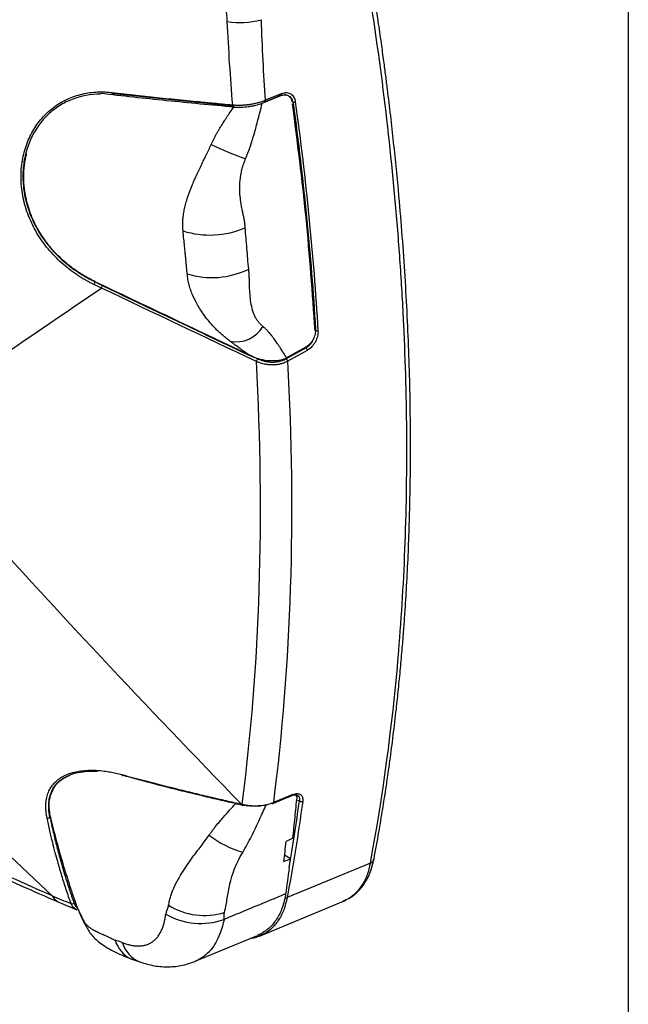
# Model space of a CAD drawing. Header units: millimetres. Extents: x 19 to 819, y 19 to 629.
# Tile 46 of 50: x 775 to 819, y 477 to 548. Entities that reach past the tile are written whole.
import ezdxf

# ---------------------------------------------------------------- set-up
doc = ezdxf.new("R2010")
doc.units = ezdxf.units.MM
doc.header["$LTSCALE"] = 3
doc.layers.add('TEXT', color=140, linetype='Continuous', lineweight=25)

msp = doc.modelspace()

# ---------------------------------------------------------------- linework, layer by layer
for p, q in [((790.482, 542.151), (781.792, 543.028)), ((792.587, 542.359), (793.929, 542.904)), ((794.02, 543.061), (792.795, 542.565)), ((793.885, 542.915), (793.929, 542.904)), ((794.363, 542.943), (794.174, 542.992)), ((778.625, 542.567), (778.562, 542.539)), ((780.466, 529.388), (781.007, 529.129)), ((795.773, 524.596), (794.332, 523.787)), ((795.737, 524.623), (794.354, 523.847)), ((794.424, 523.605), (795.865, 524.414)), ((795.773, 524.596), (795.738, 524.626)), ((766.522, 494.956), (777.339, 484.773)), ((794.813, 492.133), (793.392, 491.553)), ((795.113, 491.971), (795.026, 492.113)), ((795.09, 491.75), (795.284, 491.659)), ((794.805, 488.969), (794.323, 488.714)), ((794.152, 487.26), (794.628, 487.465)), ((794.628, 487.465), (794.207, 487.73)), ((800.431, 487.148), (794.393, 484.644)), ((777.339, 484.773), (777.344, 484.768)), ((777.824, 484.31), (779.133, 483.767)), ((792.396, 481.845), (798.489, 484.385)), ((798.506, 484.418), (798.44, 484.39)), ((787.729, 480.016), (792.244, 481.899)), ((783.114, 480.162), (783.712, 479.972))]:
    msp.add_line(p, q)
at = {"flags": 128}
for points in [[(781.677, 543.133), (781.683, 543.101), (781.692, 543.073), (781.704, 543.049), (781.719, 543.031), (781.736, 543.02), (781.754, 543.016), (781.773, 543.018), (781.792, 543.028)], [(792.761, 542.459), (793.315, 542.684), (793.986, 542.956)], [(793.975, 542.95), (793.984, 542.955), (793.986, 542.956)], [(790.445, 542.237), (790.451, 542.208), (790.461, 542.182), (790.472, 542.161), (790.486, 542.145), (790.501, 542.135), (790.518, 542.132), (790.535, 542.135), (790.546, 542.141)], [(792.795, 542.565), (792.795, 542.537), (792.791, 542.511), (792.784, 542.489), (792.773, 542.471), (792.759, 542.458), (792.743, 542.451), (792.724, 542.449), (792.711, 542.452)], [(782.401, 493.581), (782.405, 493.562), (782.411, 493.546), (782.418, 493.533), (782.427, 493.524), (782.438, 493.518), (782.449, 493.516), (782.462, 493.518), (782.475, 493.524)], [(791.131, 491.425), (791.103, 491.431), (791.075, 491.437)], [(791.075, 491.437), (791.077, 491.422), (791.079, 491.408), (791.083, 491.395), (791.088, 491.385), (791.093, 491.376), (791.1, 491.37), (791.107, 491.365), (791.114, 491.364)], [(791.131, 491.425), (791.133, 491.408), (791.137, 491.392), (791.141, 491.379), (791.146, 491.369), (791.153, 491.36), (791.16, 491.354), (791.168, 491.351), (791.176, 491.351)], [(793.348, 491.488), (793.991, 491.75), (794.769, 492.067)], [(791.099, 491.37), (791.125, 491.364), (791.156, 491.357)], [(779.549, 483.114), (779.673, 482.785), (779.725, 482.686)]]:
    msp.add_lwpolyline(points, dxfattribs=at)
for centre, radius, start, end in [((791.021, 553.453), 5.244, 259.3351, 286.35504), ((793.903, 543.041), 0.119, 314.33523, 9.71631), ((794.839, 542.762), 0.34, 271.16694, 295.47035), ((802.528, 568.747), 32.407, 245.09081, 249.88161), ((788.777, 539.248), 6.469, 252.53361, 293.45193), ((788.925, 535.736), 6.05, 252.83632, 296.25731), ((781.037, 528.988), 0.697, 145.02479, 163.42529), ((781.593, 528.726), 0.711, 145.52078, 163.61747), ((790.707, 527.242), 2.215, 257.96145, 330.22228), ((796.505, 526.105), 0.299, 265.60906, 294.72428), ((795.539, 524.364), 0.329, 8.67381, 44.80299), ((792.843, 523.392), 0.714, 145.6429, 163.73477), ((794.099, 523.555), 0.329, 8.6546, 44.8025), ((794.73, 492.141), 0.0829, 294.64068, 354.3772), ((793.319, 491.556), 0.0727, 236.98916, 358.08359), ((795.425, 491.862), 0.247, 235.15596, 292.6545), ((777.05, 490.657), 0.224, 248.5031, 305.94116), ((793.208, 494.899), 7.256, 231.93674, 253.70116), ((800.272, 487.554), 0.435, 291.37961, 346.52226), ((778.231, 485.218), 0.995, 206.84634, 245.79006), ((778.792, 484.41), 0.209, 246.14797, 310.82797), ((794.304, 484.857), 0.23, 252.93295, 292.69967), ((788.394, 488.349), 5, 238.54157, 286.80361), ((788.113, 487.793), 5.029, 239.78413, 289.77654), ((784.018, 482.158), 2.192, 196.23102, 245.64513), ((784.54, 482.015), 2.205, 196.38007, 247.96575)]:
    msp.add_arc(centre, radius, start, end)
for points, knots in [([(790.051, 548.3), (790.035, 548.651), (789.993, 549.002), (789.86, 549.71), (789.769, 550.066), (789.537, 550.778), (789.4, 551.125), (789.162, 551.633), (789.078, 551.8), (788.899, 552.131), (788.803, 552.295), (788.504, 552.773), (788.289, 553.074), (787.944, 553.5), (787.825, 553.637), (787.58, 553.903), (787.452, 554.031), (787.064, 554.397), (786.797, 554.616), (786.246, 555.005), (785.961, 555.175), (785.669, 555.317)], [0, 0, 0, 0, 0.125, 0.125, 0.25, 0.25, 0.375, 0.375, 0.4375, 0.4375, 0.5, 0.5, 0.625, 0.625, 0.6875, 0.6875, 0.75, 0.75, 0.875, 0.875, 1, 1, 1, 1]), ([(800.696, 487.452), (800.815, 488.101), (801.037, 489.308), (801.319, 490.999), (801.541, 492.419), (801.712, 493.585), (801.895, 494.89), (802.098, 496.452), (802.303, 498.19), (802.476, 499.812), (802.62, 501.289), (802.747, 502.725), (802.852, 504.054), (802.96, 505.553), (803.073, 507.351), (803.18, 509.501), (803.263, 511.721), (803.318, 513.933), (803.346, 516.136), (803.349, 519.475), (803.259, 524), (802.979, 529.76), (802.585, 534.939), (802.137, 539.482), (801.798, 542.403), (801.549, 544.372), (801.403, 545.489), (801.222, 546.812), (800.993, 548.418), (800.71, 550.31), (800.492, 551.672), (800.375, 552.4)], [0, 0, 0, 0, 0.033632, 0.062464, 0.086507, 0.105771, 0.121341, 0.152061, 0.183785, 0.207369, 0.231808, 0.255939, 0.277092, 0.295971, 0.327977, 0.363006, 0.397921, 0.432377, 0.466282, 0.500074, 0.586085, 0.672132, 0.758174, 0.814936, 0.870803, 0.884954, 0.900021, 0.918961, 0.941932, 0.968942, 1, 1, 1, 1]), ([(800.431, 487.148), (801.337, 491.963), (802.009, 496.946), (802.562, 503.382), (802.658, 504.68), (802.821, 507.296), (802.887, 508.616), (803.044, 512.599), (803.09, 515.287), (803.062, 520.731), (802.989, 523.486), (802.792, 527.669), (802.711, 529.072), (802.521, 531.892), (802.412, 533.307), (801.792, 540.416), (801.066, 546.198), (800.105, 552.078)], [0, 0, 0, 0, 0.25, 0.25, 0.3125, 0.3125, 0.375, 0.375, 0.5, 0.5, 0.625, 0.625, 0.6875, 0.6875, 0.75, 0.75, 1, 1, 1, 1]), ([(780.369, 529.187), (780.3, 529.221), (780.16, 529.29), (779.954, 529.399), (779.75, 529.512), (779.549, 529.63), (779.351, 529.752), (779.023, 529.965), (778.576, 530.286), (778.029, 530.74), (777.518, 531.233), (776.886, 531.939), (776.203, 532.905), (775.588, 534.163), (775.199, 535.474), (775.044, 536.792), (775.119, 538.067), (775.411, 539.262), (775.899, 540.34), (776.563, 541.277), (777.378, 542.046), (778.165, 542.534), (778.845, 542.826), (779.38, 542.994), (779.932, 543.109), (780.437, 543.166), (780.888, 543.181), (781.281, 543.171), (781.545, 543.146), (781.677, 543.133)], [0, 0, 0, 0, 0.010508, 0.020975, 0.031406, 0.04181, 0.052193, 0.062563, 0.093974, 0.125117, 0.156472, 0.187598, 0.250011, 0.312485, 0.375054, 0.437499, 0.500209, 0.562603, 0.62534, 0.687679, 0.750403, 0.812676, 0.844095, 0.875411, 0.906525, 0.937552, 0.958428, 0.979226, 1, 1, 1, 1]), ([(780.856, 543.016), (780.124, 543.013), (779.436, 542.885), (778.629, 542.571), (778.47, 542.501), (778.163, 542.346), (778.014, 542.261), (777.582, 541.988), (777.312, 541.779), (776.808, 541.305), (776.574, 541.039), (776.161, 540.468), (775.98, 540.162), (775.747, 539.671), (775.677, 539.502), (775.548, 539.154), (775.491, 538.974), (775.344, 538.428), (775.277, 538.052), (775.225, 537.473), (775.216, 537.277), (775.214, 536.879), (775.221, 536.676), (775.27, 536.066), (775.336, 535.661), (775.486, 535.056), (775.544, 534.854), (775.679, 534.452), (775.755, 534.251), (776.009, 533.654), (776.209, 533.27), (776.554, 532.716), (776.676, 532.535), (776.937, 532.181), (777.075, 532.007), (777.507, 531.502), (777.817, 531.19), (778.312, 530.755), (778.482, 530.615), (778.832, 530.347), (779.012, 530.219), (779.559, 529.854), (779.937, 529.637), (780.323, 529.442)], [0, 0, 0, 0, 0.125, 0.125, 0.15625, 0.15625, 0.1875, 0.1875, 0.25, 0.25, 0.3125, 0.3125, 0.375, 0.375, 0.40625, 0.40625, 0.4375, 0.4375, 0.5, 0.5, 0.53125, 0.53125, 0.5625, 0.5625, 0.625, 0.625, 0.65625, 0.65625, 0.6875, 0.6875, 0.75, 0.75, 0.78125, 0.78125, 0.8125, 0.8125, 0.875, 0.875, 0.90625, 0.90625, 0.9375, 0.9375, 1, 1, 1, 1]), ([(790.53, 542.071), (788.89, 542.217), (787.261, 542.371), (784.838, 542.618), (784.034, 542.702), (782.433, 542.877), (781.638, 542.967), (780.855, 543.066)], [0, 0, 0, 0, 0.5, 0.5, 0.75, 0.75, 1, 1, 1, 1]), ([(781.677, 543.133), (781.97, 543.1), (782.553, 543.033), (783.427, 542.937), (784.298, 542.843), (785.165, 542.751), (786.326, 542.631), (787.64, 542.5), (788.868, 542.383), (789.754, 542.3), (790.198, 542.259), (790.445, 542.237)], [0, 0, 0, 0, 0.10147, 0.202199, 0.302193, 0.401458, 0.5, 0.699997, 0.849996, 0.916557, 1, 1, 1, 1]), ([(793.929, 542.904), (794.035, 542.947), (794.14, 542.966), (794.292, 542.959), (794.341, 542.95), (794.434, 542.922), (794.479, 542.901), (794.561, 542.849), (794.599, 542.818), (794.668, 542.745), (794.699, 542.703), (794.778, 542.567), (794.814, 542.458), (794.831, 542.338)], [0, 0, 0, 0, 0.25, 0.25, 0.375, 0.375, 0.5, 0.5, 0.625, 0.625, 0.75, 0.75, 1, 1, 1, 1]), ([(794.02, 543.061), (794.133, 543.107), (794.246, 543.128), (794.408, 543.12), (794.46, 543.111), (794.56, 543.08), (794.608, 543.058), (794.696, 543.003), (794.737, 542.969), (794.811, 542.891), (794.844, 542.846), (794.929, 542.7), (794.967, 542.584), (794.985, 542.455)], [0, 0, 0, 0, 0.25, 0.25, 0.375, 0.375, 0.5, 0.5, 0.625, 0.625, 0.75, 0.75, 1, 1, 1, 1]), ([(790.445, 542.237), (790.482, 542.234), (790.553, 542.227), (790.664, 542.221), (790.774, 542.218), (790.883, 542.216), (790.991, 542.218), (791.097, 542.221), (791.199, 542.226), (791.298, 542.233), (791.393, 542.242), (791.484, 542.251), (791.57, 542.261), (791.711, 542.28), (791.908, 542.312), (792.154, 542.363), (792.387, 542.424), (792.602, 542.491), (792.731, 542.54), (792.795, 542.565)], [0, 0, 0, 0, 0.0493483, 0.0976999, 0.1449122, 0.1908533, 0.2354035, 0.2784554, 0.3199145, 0.3596995, 0.3977412, 0.4339825, 0.4683776, 0.5008906, 0.603904, 0.706007, 0.8064778, 0.9046629, 1, 1, 1, 1]), ([(790.531, 542.071), (790.692, 542.058), (790.862, 542.056), (791.219, 542.07), (791.4, 542.086), (791.672, 542.123), (791.763, 542.138), (791.94, 542.171), (792.027, 542.19), (792.281, 542.251), (792.444, 542.302), (792.587, 542.359)], [0, 0, 0, 0, 0.25, 0.25, 0.5, 0.5, 0.625, 0.625, 0.75, 0.75, 1, 1, 1, 1]), ([(791.381, 538.317), (791.413, 538.394), (791.477, 538.551), (791.569, 538.793), (791.66, 539.043), (791.772, 539.372), (791.906, 539.795), (792.047, 540.283), (792.188, 540.801), (792.305, 541.249), (792.44, 541.781), (792.527, 542.123), (792.587, 542.359)], [0, 0, 0, 0, 0.058651, 0.119294, 0.181971, 0.246718, 0.365163, 0.496233, 0.608136, 0.747834, 0.826171, 1, 1, 1, 1]), ([(794.564, 542.825), (794.596, 542.796), (794.698, 542.705), (794.729, 542.545), (794.75, 542.436)], [0, 0, 0, 0, 0.320038, 1, 1, 1, 1]), ([(794.764, 542.312), (795.116, 539.55), (795.824, 533.985), (796.203, 528.561), (796.394, 525.828)], [0, 0, 0, 0, 0.496161, 1, 1, 1, 1]), ([(788.879, 539.354), (788.909, 539.42), (788.969, 539.552), (789.067, 539.748), (789.17, 539.947), (789.28, 540.147), (789.394, 540.349), (789.515, 540.553), (789.665, 540.798), (789.851, 541.091), (790.078, 541.437), (790.304, 541.774), (790.462, 541.988), (790.532, 542.084)], [0, 0, 0, 0, 0.0670758, 0.1354452, 0.2051574, 0.276269, 0.3488352, 0.4229087, 0.4985407, 0.618422, 0.7488905, 0.8878618, 1, 1, 1, 1]), ([(786.836, 533.076), (786.831, 533.135), (786.821, 533.252), (786.814, 533.428), (786.813, 533.606), (786.82, 533.837), (786.847, 534.14), (786.903, 534.505), (786.988, 534.898), (787.134, 535.424), (787.33, 535.981), (787.548, 536.514), (787.728, 536.925), (787.903, 537.311), (788.101, 537.73), (788.3, 538.146), (788.506, 538.568), (788.701, 538.967), (788.821, 539.228), (788.879, 539.354)], [0, 0, 0, 0, 0.027233, 0.05494, 0.083148, 0.111883, 0.166045, 0.229949, 0.290123, 0.357882, 0.48761, 0.56219, 0.617389, 0.686453, 0.747044, 0.816458, 0.881714, 0.942877, 1, 1, 1, 1]), ([(780.466, 529.388), (780.179, 529.534), (779.621, 529.819), (778.855, 530.335), (778.022, 531.006), (777.172, 531.884), (776.37, 533.015), (775.772, 534.238), (775.438, 535.369), (775.294, 536.361), (775.267, 537.21), (775.341, 537.957), (775.426, 538.443), (775.484, 538.641), (775.491, 538.664)], [0, 0, 0, 0, 0.0832735, 0.1615964, 0.2349912, 0.3543523, 0.469307, 0.5859268, 0.7038951, 0.7792158, 0.8575284, 0.9389227, 0.9929069, 1, 1, 1, 1]), ([(791.352, 533.313), (791.348, 533.363), (791.339, 533.465), (791.322, 533.616), (791.301, 533.767), (791.277, 533.907), (791.251, 534.044), (791.224, 534.173), (791.196, 534.304), (791.154, 534.494), (791.101, 534.746), (791.035, 535.128), (790.971, 535.628), (790.943, 536.244), (790.976, 536.808), (791.046, 537.254), (791.127, 537.6), (791.237, 537.955), (791.332, 538.194), (791.381, 538.317)], [0, 0, 0, 0, 0.03091, 0.062069, 0.093498, 0.12522, 0.151199, 0.180967, 0.208795, 0.236445, 0.304462, 0.371492, 0.478703, 0.61288, 0.736408, 0.800599, 0.863219, 0.929464, 1, 1, 1, 1]), ([(787.14, 529.955), (787.132, 530.03), (787.118, 530.182), (787.097, 530.421), (787.074, 530.673), (787.05, 530.939), (787.023, 531.218), (786.99, 531.559), (786.947, 531.981), (786.891, 532.503), (786.855, 532.877), (786.836, 533.076)], [0, 0, 0, 0, 0.073174, 0.150453, 0.231808, 0.317198, 0.406604, 0.500006, 0.643648, 0.810391, 1, 1, 1, 1]), ([(791.601, 530.31), (791.575, 530.556), (791.556, 530.806), (791.515, 531.305), (791.496, 531.555), (791.435, 532.307), (791.39, 532.807), (791.352, 533.313)], [0, 0, 0, 0, 0.25, 0.25, 0.5, 0.5, 1, 1, 1, 1]), ([(792.63, 526.142), (792.596, 526.171), (792.529, 526.228), (792.436, 526.32), (792.349, 526.414), (792.246, 526.542), (792.131, 526.716), (791.979, 527.014), (791.836, 527.448), (791.734, 528.015), (791.683, 528.606), (791.665, 529.087), (791.656, 529.458), (791.646, 529.737), (791.63, 530.022), (791.611, 530.215), (791.601, 530.31)], [0, 0, 0, 0, 0.0360105, 0.0708307, 0.1045155, 0.1371256, 0.1999586, 0.2634523, 0.3850633, 0.520095, 0.6455283, 0.7647715, 0.8208376, 0.8764142, 0.938861, 1, 1, 1, 1]), ([(780.323, 529.442), (780.795, 529.203), (781.272, 528.971), (782.229, 528.511), (782.709, 528.283), (784.15, 527.598), (785.11, 527.142), (787.992, 525.775), (789.914, 524.865), (791.837, 523.955)], [0, 0, 0, 0, 0.125, 0.125, 0.25, 0.25, 0.5, 0.5, 1, 1, 1, 1]), ([(790.245, 525.076), (790.212, 525.103), (790.144, 525.157), (790.035, 525.245), (789.916, 525.339), (789.764, 525.462), (789.552, 525.637), (789.28, 525.884), (788.971, 526.205), (788.639, 526.596), (788.356, 526.974), (788.099, 527.354), (787.826, 527.802), (787.576, 528.296), (787.388, 528.779), (787.274, 529.154), (787.188, 529.545), (787.156, 529.817), (787.14, 529.955)], [0, 0, 0, 0, 0.0255545, 0.0526915, 0.0814196, 0.1117414, 0.1621992, 0.230809, 0.308847, 0.3953754, 0.490391, 0.5415949, 0.6179201, 0.7428049, 0.8056383, 0.8666028, 0.9320951, 1, 1, 1, 1]), ([(781.007, 529.129), (782.852, 528.252), (786.6, 526.473), (790.35, 524.697), (792.254, 523.795)], [0, 0, 0, 0, 0.4923, 1, 1, 1, 1]), ([(794.354, 523.847), (794.271, 523.98), (794.141, 524.19), (793.937, 524.514), (793.753, 524.797), (793.544, 525.106), (793.337, 525.39), (793.135, 525.64), (792.955, 525.839), (792.794, 526), (792.684, 526.096), (792.63, 526.142)], [0, 0, 0, 0, 0.161527, 0.25475, 0.393949, 0.508528, 0.639599, 0.758922, 0.843659, 0.923979, 1, 1, 1, 1]), ([(796.452, 525.949), (796.459, 525.831), (796.448, 525.707), (796.388, 525.45), (796.341, 525.323), (796.243, 525.138), (796.207, 525.079), (796.128, 524.967), (796.084, 524.913), (795.946, 524.765), (795.843, 524.683), (795.737, 524.623)], [0, 0, 0, 0, 0.25, 0.25, 0.5, 0.5, 0.625, 0.625, 0.75, 0.75, 1, 1, 1, 1]), ([(796.63, 525.833), (796.638, 525.707), (796.626, 525.574), (796.562, 525.299), (796.511, 525.162), (796.407, 524.965), (796.368, 524.902), (796.283, 524.782), (796.236, 524.724), (796.088, 524.566), (795.98, 524.478), (795.865, 524.414)], [0, 0, 0, 0, 0.25, 0.25, 0.5, 0.5, 0.625, 0.625, 0.75, 0.75, 1, 1, 1, 1]), ([(791.838, 523.951), (791.828, 523.957), (791.807, 523.969), (791.776, 523.988), (791.744, 524.007), (791.71, 524.03), (791.664, 524.06), (791.592, 524.108), (791.498, 524.172), (791.356, 524.267), (791.183, 524.386), (790.955, 524.545), (790.715, 524.716), (790.468, 524.899), (790.319, 525.018), (790.245, 525.076)], [0, 0, 0, 0, 0.014479, 0.029944, 0.046527, 0.064334, 0.087239, 0.127294, 0.19058, 0.253367, 0.380177, 0.50513, 0.675171, 0.839936, 1, 1, 1, 1]), ([(796.319, 525.309), (796.302, 525.248), (796.268, 525.126), (796.165, 524.959), (796.048, 524.81), (795.915, 524.684), (795.82, 524.625), (795.773, 524.596)], [0, 0, 0, 0, 0.20146, 0.406228, 0.606822, 0.804357, 1, 1, 1, 1]), ([(791.131, 491.425), (791.782, 496.469), (792.195, 501.68), (792.541, 512.441), (792.469, 517.953), (792.158, 523.592)], [0, 0, 0, 0, 0.5, 0.5, 1, 1, 1, 1]), ([(794.354, 523.847), (794.269, 523.798), (794.176, 523.76), (793.98, 523.699), (793.876, 523.676), (793.558, 523.627), (793.339, 523.622), (792.896, 523.651), (792.678, 523.686), (792.249, 523.793), (792.037, 523.864), (791.837, 523.955)], [0, 0, 0, 0, 0.125, 0.125, 0.25, 0.25, 0.5, 0.5, 0.75, 0.75, 1, 1, 1, 1]), ([(794.424, 523.605), (794.394, 523.589), (794.332, 523.556), (794.235, 523.513), (794.133, 523.473), (794.026, 523.439), (793.916, 523.409), (793.803, 523.384), (793.687, 523.365), (793.569, 523.351), (793.45, 523.342), (793.272, 523.338), (793.03, 523.35), (792.767, 523.392), (792.541, 523.449), (792.349, 523.511), (792.223, 523.565), (792.158, 523.592)], [0, 0, 0, 0, 0.0487662, 0.0979607, 0.1475256, 0.1973989, 0.2475152, 0.2978068, 0.3482041, 0.3986373, 0.449037, 0.4993352, 0.6211922, 0.7490669, 0.8268444, 0.9107133, 1, 1, 1, 1]), ([(792.254, 523.795), (792.287, 523.78), (792.354, 523.749), (792.457, 523.709), (792.562, 523.672), (792.668, 523.64), (792.83, 523.599), (793.05, 523.56), (793.328, 523.542), (793.601, 523.556), (793.835, 523.596), (794.029, 523.651), (794.187, 523.711), (794.284, 523.762), (794.332, 523.787)], [0, 0, 0, 0, 0.050663, 0.100944, 0.150998, 0.20098, 0.251047, 0.376311, 0.500826, 0.625806, 0.750441, 0.833697, 0.916597, 1, 1, 1, 1]), ([(794.424, 523.605), (794.728, 517.989), (794.795, 512.497), (794.448, 501.776), (794.037, 496.583), (793.392, 491.553)], [0, 0, 0, 0, 0.5, 0.5, 1, 1, 1, 1]), ([(776.968, 490.449), (776.957, 490.503), (776.936, 490.612), (776.912, 490.771), (776.894, 490.928), (776.882, 491.082), (776.877, 491.232), (776.88, 491.48), (776.915, 491.814), (777.022, 492.211), (777.19, 492.574), (777.497, 493.008), (778.033, 493.448), (778.753, 493.731), (779.418, 493.859), (779.958, 493.905), (780.531, 493.9), (781.065, 493.851), (781.548, 493.777), (781.97, 493.692), (782.257, 493.618), (782.401, 493.581)], [0, 0, 0, 0, 0.020994, 0.041893, 0.062716, 0.083481, 0.104204, 0.124904, 0.187733, 0.250045, 0.312461, 0.374514, 0.499599, 0.623994, 0.686454, 0.749295, 0.811519, 0.874214, 0.915975, 0.957855, 1, 1, 1, 1]), ([(778.526, 493.499), (778.604, 493.537), (778.858, 493.66), (779.384, 493.778), (780.005, 493.849), (780.433, 493.84), (780.603, 493.837)], [0, 0, 0, 0, 0.142571, 0.45993, 0.784926, 1, 1, 1, 1]), ([(782.401, 493.581), (782.66, 493.511), (783.172, 493.372), (783.933, 493.171), (784.675, 492.978), (785.399, 492.792), (786.105, 492.615), (786.791, 492.444), (787.459, 492.281), (788.108, 492.124), (788.738, 491.975), (789.349, 491.831), (789.941, 491.694), (790.514, 491.563), (790.89, 491.479), (791.075, 491.437)], [0, 0, 0, 0, 0.0915908, 0.1806613, 0.267235, 0.3513482, 0.4330111, 0.512232, 0.5890284, 0.6634216, 0.7354311, 0.805076, 0.8723742, 0.9373433, 1, 1, 1, 1]), ([(777.181, 490.476), (777.144, 490.695), (777.07, 491.121), (777.096, 491.692), (777.237, 492.296), (777.585, 492.884), (778.061, 493.303), (778.429, 493.458), (778.526, 493.499)], [0, 0, 0, 0, 0.161507, 0.314802, 0.460017, 0.692039, 0.919037, 1, 1, 1, 1]), ([(777.181, 490.64), (777.151, 490.896), (777.092, 491.408), (777.205, 492.111), (777.499, 492.732), (777.943, 493.218), (778.365, 493.419), (778.548, 493.507)], [0, 0, 0, 0, 0.198553, 0.397068, 0.615118, 0.833079, 1, 1, 1, 1]), ([(790.661, 491.471), (789.266, 491.785), (787.885, 492.112), (785.837, 492.623), (785.158, 492.797), (784.148, 493.065), (783.812, 493.156), (783.142, 493.338), (782.808, 493.431), (782.475, 493.524)], [0, 0, 0, 0, 0.5, 0.5, 0.75, 0.75, 0.875, 0.875, 1, 1, 1, 1]), ([(761.003, 492.691), (761.169, 492.597), (761.58, 492.364), (762.217, 492.007), (762.897, 491.63), (763.525, 491.285), (764.138, 490.951), (764.829, 490.579), (765.757, 490.084), (767, 489.433), (768.585, 488.621), (770.47, 487.681), (772.656, 486.629), (775.142, 485.477), (776.896, 484.714), (777.824, 484.31)], [0, 0, 0, 0, 0.029532, 0.072993, 0.11333, 0.150548, 0.184647, 0.22255, 0.273575, 0.349749, 0.443848, 0.555882, 0.685877, 0.833887, 1, 1, 1, 1]), ([(777.344, 484.768), (775.368, 485.646), (771.418, 487.4), (766.047, 490.089), (762.657, 491.99), (761.254, 492.776)], [0, 0, 0, 0, 0.369764, 0.73918, 1, 1, 1, 1]), ([(794.767, 492.066), (794.84, 492.091), (794.983, 492.139), (795.077, 492.112), (795.123, 492.099)], [0, 0, 0, 0, 0.506875, 1, 1, 1, 1]), ([(794.813, 492.133), (794.924, 492.178), (795.03, 492.201), (795.172, 492.2), (795.216, 492.194), (795.297, 492.17), (795.334, 492.152), (795.431, 492.082), (795.477, 492.014), (795.529, 491.846), (795.535, 491.745), (795.52, 491.634)], [0, 0, 0, 0, 0.25, 0.25, 0.375, 0.375, 0.5, 0.5, 0.75, 0.75, 1, 1, 1, 1]), ([(788.734, 489.186), (788.779, 489.25), (788.873, 489.385), (789.029, 489.594), (789.238, 489.862), (789.479, 490.155), (789.818, 490.552), (790.204, 490.983), (790.514, 491.314), (790.661, 491.471)], [0, 0, 0, 0, 0.077933, 0.164623, 0.260227, 0.418421, 0.546301, 0.784124, 1, 1, 1, 1]), ([(791.131, 491.425), (791.167, 491.416), (791.239, 491.4), (791.349, 491.379), (791.46, 491.361), (791.571, 491.346), (791.681, 491.335), (791.791, 491.326), (791.899, 491.321), (792.005, 491.318), (792.108, 491.318), (792.209, 491.32), (792.355, 491.326), (792.544, 491.342), (792.775, 491.376), (792.996, 491.422), (793.204, 491.481), (793.329, 491.529), (793.392, 491.553)], [0, 0, 0, 0, 0.049176, 0.097889, 0.146042, 0.19354, 0.240293, 0.286218, 0.331237, 0.375279, 0.41828, 0.460185, 0.500945, 0.600009, 0.70007, 0.80051, 0.900693, 1, 1, 1, 1]), ([(793.279, 491.495), (793.158, 491.445), (793.025, 491.404), (792.74, 491.337), (792.587, 491.312), (792.277, 491.281), (792.115, 491.275), (791.797, 491.282), (791.64, 491.295), (791.487, 491.317)], [0, 0, 0, 0, 0.25, 0.25, 0.5, 0.5, 0.75, 0.75, 1, 1, 1, 1]), ([(794.805, 488.969), (794.833, 489.218), (794.888, 489.715), (794.966, 490.464), (795.042, 491.216), (795.089, 491.719), (795.113, 491.971)], [0, 0, 0, 0, 0.249922, 0.499892, 0.749916, 1, 1, 1, 1]), ([(795.11, 492.089), (795.131, 492.084), (795.218, 492.064), (795.297, 491.921), (795.288, 491.75), (795.284, 491.659)], [0, 0, 0, 0, 0.129356, 0.535663, 1, 1, 1, 1]), ([(791.162, 491.354), (791.156, 491.355), (791.145, 491.357), (791.129, 491.36), (791.119, 491.362), (791.114, 491.364)], [0, 0, 0, 0, 0.355813, 0.677896, 1, 1, 1, 1]), ([(791.171, 487.934), (791.385, 488.318), (791.825, 489.106), (792.357, 490.253), (792.7, 491.015), (792.859, 491.369)], [0, 0, 0, 0, 0.337252, 0.692875, 1, 1, 1, 1]), ([(778.708, 484.219), (778.65, 484.383), (778.534, 484.712), (778.366, 485.211), (778.203, 485.715), (778.044, 486.224), (777.89, 486.739), (777.731, 487.299), (777.558, 487.934), (777.368, 488.678), (777.165, 489.524), (777.036, 490.13), (776.968, 490.449)], [0, 0, 0, 0, 0.08285, 0.165894, 0.249133, 0.332564, 0.416187, 0.500004, 0.602965, 0.720506, 0.852787, 1, 1, 1, 1]), ([(777.181, 490.476), (777.219, 490.296), (777.296, 489.937), (777.417, 489.403), (777.544, 488.872), (777.676, 488.345), (777.813, 487.821), (777.956, 487.3), (778.104, 486.783), (778.258, 486.27), (778.417, 485.76), (778.582, 485.254), (778.752, 484.75), (778.87, 484.418), (778.929, 484.252)], [0, 0, 0, 0, 0.082834, 0.165738, 0.248718, 0.331782, 0.414934, 0.498182, 0.58153, 0.664986, 0.748555, 0.832243, 0.916056, 1, 1, 1, 1]), ([(777.242, 490.346), (777.306, 490.07), (777.377, 489.799), (777.517, 489.255), (777.588, 488.984), (777.805, 488.174), (777.956, 487.639), (778.271, 486.58), (778.435, 486.055), (778.776, 485.016), (778.952, 484.501), (779.132, 483.989)], [0, 0, 0, 0, 0.125, 0.125, 0.25, 0.25, 0.5, 0.5, 0.75, 0.75, 1, 1, 1, 1]), ([(785.785, 484.084), (785.796, 484.145), (785.818, 484.265), (785.857, 484.439), (785.901, 484.606), (785.949, 484.766), (785.999, 484.918), (786.052, 485.062), (786.106, 485.199), (786.162, 485.329), (786.303, 485.638), (786.548, 486.1), (786.897, 486.662), (787.222, 487.146), (787.527, 487.568), (787.838, 487.98), (788.147, 488.385), (788.45, 488.782), (788.64, 489.053), (788.734, 489.186)], [0, 0, 0, 0, 0.033714, 0.066181, 0.09742, 0.127447, 0.156273, 0.183907, 0.210351, 0.235605, 0.259669, 0.392246, 0.511102, 0.598111, 0.683172, 0.766093, 0.846649, 0.924663, 1, 1, 1, 1]), ([(794.152, 487.26), (794.181, 487.502), (794.24, 487.986), (794.295, 488.472), (794.323, 488.714)], [0, 0, 0, 0, 0.499927, 1, 1, 1, 1]), ([(789.84, 483.563), (789.943, 483.993), (789.993, 484.283), (790.1, 484.933), (790.154, 485.268), (790.398, 486.336), (790.668, 487.092), (791.171, 487.934)], [0, 0, 0, 0, 0.25, 0.25, 0.5, 0.5, 1, 1, 1, 1]), ([(798.452, 484.37), (798.725, 484.51), (799.273, 484.791), (799.923, 485.498), (800.43, 486.375), (800.608, 487.094), (800.696, 487.452)], [0, 0, 0, 0, 0.251028, 0.502065, 0.751976, 1, 1, 1, 1]), ([(800.431, 487.148), (800.361, 486.856), (800.22, 486.271), (799.852, 485.543), (799.375, 484.955), (798.92, 484.576), (798.6, 484.454), (798.506, 484.418)], [0, 0, 0, 0, 0.226737, 0.452817, 0.680241, 0.906017, 1, 1, 1, 1]), ([(778.929, 484.252), (778.972, 484.144), (779.022, 484.017), (779.132, 483.958), (779.149, 483.948)], [0, 0, 0, 0, 0.843059, 1, 1, 1, 1]), ([(794.237, 484.637), (794.218, 484.553), (794.163, 484.301), (794.041, 483.906), (793.857, 483.469), (793.635, 483.074), (793.376, 482.723), (793.083, 482.418), (792.754, 482.165), (792.473, 481.993), (792.292, 481.925), (792.241, 481.906)], [0, 0, 0, 0, 0.063293, 0.189962, 0.316632, 0.443301, 0.569971, 0.696641, 0.82331, 0.94998, 1, 1, 1, 1]), ([(794.393, 484.644), (794.323, 484.35), (794.184, 483.763), (793.815, 483.029), (793.334, 482.436), (792.853, 482.041), (792.506, 481.911), (792.387, 481.866)], [0, 0, 0, 0, 0.221845, 0.443051, 0.665521, 0.886405, 1, 1, 1, 1]), ([(779.138, 483.778), (779.052, 483.817), (778.859, 483.904), (778.762, 484.107), (778.708, 484.219)], [0, 0, 0, 0, 0.4463, 1, 1, 1, 1]), ([(779.132, 483.989), (779.148, 483.949), (779.181, 483.867), (779.239, 483.736), (779.301, 483.607), (779.365, 483.48), (779.429, 483.357), (779.484, 483.248), (779.526, 483.162), (779.542, 483.13), (779.549, 483.114)], [0, 0, 0, 0, 0.160095, 0.330672, 0.511312, 0.64092, 0.769875, 0.917433, 0.961168, 1, 1, 1, 1]), ([(779.155, 483.936), (779.168, 483.902), (779.205, 483.812), (779.291, 483.592), (779.463, 483.233), (779.64, 482.864), (779.726, 482.685)], [0, 0, 0, 0, 0.096117, 0.258204, 0.642078, 1, 1, 1, 1]), ([(779.549, 483.114), (779.562, 483.087), (779.589, 483.032), (779.63, 482.957), (779.673, 482.884), (779.719, 482.814), (779.769, 482.748), (779.824, 482.683), (779.884, 482.621), (779.951, 482.56), (780.024, 482.5), (780.104, 482.442), (780.192, 482.383), (780.34, 482.292), (780.58, 482.168), (780.877, 482.035), (781.152, 481.912), (781.372, 481.81), (781.625, 481.689), (781.815, 481.595), (781.914, 481.546)], [0, 0, 0, 0, 0.03729, 0.07527, 0.113931, 0.153259, 0.193238, 0.233851, 0.275071, 0.316869, 0.359218, 0.402091, 0.445466, 0.489324, 0.606445, 0.739214, 0.79685, 0.859468, 0.927135, 1, 1, 1, 1]), ([(782.425, 481.393), (782.47, 481.374), (782.558, 481.336), (782.69, 481.288), (782.82, 481.245), (782.95, 481.21), (783.077, 481.181), (783.205, 481.158), (783.332, 481.142), (783.459, 481.132), (783.635, 481.128), (783.857, 481.142), (784.115, 481.194), (784.358, 481.279), (784.58, 481.4), (784.782, 481.555), (784.962, 481.744), (785.12, 481.963), (785.255, 482.211), (785.369, 482.484), (785.462, 482.782), (785.535, 483.101), (785.566, 483.331), (785.582, 483.447)], [0, 0, 0, 0, 0.028294, 0.056311, 0.084063, 0.111583, 0.138999, 0.166491, 0.194237, 0.222305, 0.250727, 0.312224, 0.37496, 0.437147, 0.4993, 0.561536, 0.62393, 0.686989, 0.748755, 0.812603, 0.874793, 0.936826, 1, 1, 1, 1]), ([(789.815, 483.061), (789.779, 482.898), (789.698, 482.525), (789.505, 481.95), (789.227, 481.362), (788.881, 480.864), (788.53, 480.508), (788.154, 480.216), (787.87, 480.087), (787.701, 480.011)], [0, 0, 0, 0, 0.108372, 0.248169, 0.420791, 0.5903, 0.730301, 0.839475, 1, 1, 1, 1]), ([(779.725, 482.687), (779.854, 482.455), (780.135, 481.952), (780.664, 481.448), (781.255, 481.047), (781.793, 480.756), (782.421, 480.458), (782.871, 480.266), (783.114, 480.162)], [0, 0, 0, 0, 0.20121, 0.436762, 0.567039, 0.701165, 0.838268, 1, 1, 1, 1]), ([(792.387, 481.866), (792.279, 481.813), (792.069, 481.708), (791.821, 481.684), (791.7, 481.672)], [0, 0, 0, 0, 0.5126035, 1, 1, 1, 1]), ([(783.711, 479.972), (784.059, 479.865), (784.753, 479.652), (785.807, 479.59), (786.825, 479.694), (787.444, 479.915), (787.754, 480.026)], [0, 0, 0, 0, 0.251391, 0.501281, 0.751068, 1, 1, 1, 1])]:
    msp.add_open_spline(points, degree=3, knots=knots)
for points in [[(790.445, 542.237), (790.278, 544.217), (790.146, 546.237), (790.051, 548.3)], [(792.498, 548.422), (792.563, 546.43), (792.663, 544.478), (792.795, 542.565)], [(794.831, 542.338), (795.586, 536.786), (796.127, 531.316), (796.452, 525.949)], [(794.985, 542.455), (795.755, 536.819), (796.303, 531.279), (796.63, 525.833)], [(770.981, 522.133), (774.28, 524.408), (777.59, 526.672), (780.911, 528.927)], [(780.911, 528.927), (780.731, 529.013), (780.55, 529.1), (780.369, 529.187)], [(792.158, 523.592), (788.407, 525.368), (784.658, 527.146), (780.911, 528.927)], [(770.837, 513.11), (777.49, 505.669), (784.238, 498.464), (791.075, 491.437)], [(780.622, 493.836), (780.616, 493.836), (780.609, 493.837), (780.603, 493.837)], [(791.114, 491.364), (790.958, 491.397), (790.807, 491.438), (790.662, 491.47)], [(795.52, 491.634), (795.197, 489.264), (794.821, 486.934), (794.393, 484.644)], [(794.539, 486.801), (794.812, 488.401), (795.061, 490.021), (795.284, 491.659)], [(791.486, 491.317), (791.381, 491.32), (791.278, 491.331), (791.176, 491.351)], [(791.487, 491.317), (791.486, 491.317), (791.486, 491.317), (791.486, 491.317)], [(777.181, 490.64), (777.198, 490.544), (777.219, 490.446), (777.242, 490.346)], [(794.539, 486.801), (794.569, 487.022), (794.599, 487.244), (794.628, 487.465)], [(794.539, 486.801), (794.452, 486.167), (794.366, 485.537), (794.283, 484.914)], [(777.344, 484.768), (777.795, 484.58), (778.25, 484.397), (778.708, 484.219)], [(794.283, 484.914), (792.794, 484.296), (791.304, 483.679), (789.815, 483.061)], [(794.283, 484.914), (794.271, 484.821), (794.255, 484.728), (794.237, 484.637)], [(785.785, 484.084), (785.748, 483.861), (785.61, 483.682), (785.582, 483.447)], [(789.815, 483.061), (789.85, 483.24), (789.799, 483.393), (789.84, 483.563)], [(782.425, 481.393), (782.234, 481.478), (782.082, 481.462), (781.914, 481.546)]]:
    msp.add_open_spline(points, degree=3)
at = {"layer": 'TEXT'}
msp.add_line((819.15, 628.65), (819.15, 19.05), dxfattribs=at)

doc.saveas('drawing.dxf')
